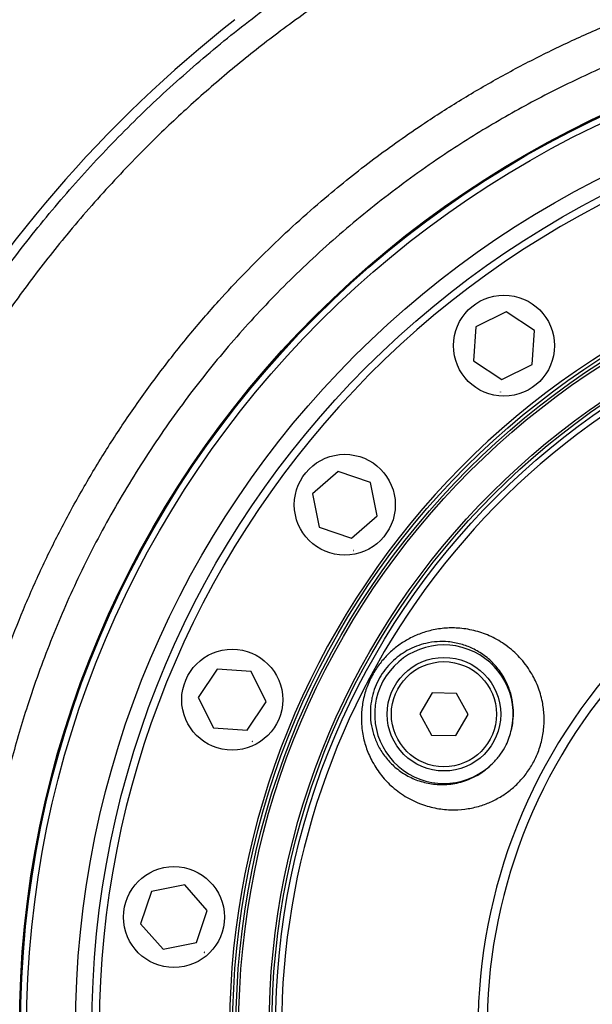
# Model space of a CAD drawing. Extents: x 0 to 8410, y 0 to 5940.
# Tile 29 of 210: x 1441 to 1577, y 2827 to 3062. Entities that reach past the tile are written whole.
import ezdxf

# ---------------------------------------------------------------- set-up
doc = ezdxf.new("R2010")
doc.units = 0
doc.header["$LTSCALE"] = 10
doc.layers.get('0').update_dxf_attribs({"linetype": 'CONTINUOUS'})

msp = doc.modelspace()

# ---------------------------------------------------------------- linework, layer by layer
at = {"color": 7, "linetype": 'CONTINUOUS'}
for p, q in [((1556.49, 2992.06), (1549.24, 2988.48)), ((1563.21, 2987.57), (1556.49, 2992.06)), ((1549.24, 2988.48), (1548.71, 2980.41)), ((1562.69, 2979.5), (1563.21, 2987.57)), ((1548.71, 2980.41), (1555.44, 2975.92)), ((1555.44, 2975.92), (1562.69, 2979.5)), ((1555.11, 2972.99), (1555.1, 2972.96)), ((1555.1, 2972.96), (1555.12, 2972.93)), ((1555.14, 2972.99), (1555.11, 2972.99)), ((1555.12, 2972.93), (1555.15, 2972.94)), ((1555.16, 2972.97), (1555.14, 2972.99)), ((1555.15, 2972.94), (1555.16, 2972.97)), ((1516.54, 2954.08), (1510.47, 2948.75)), ((1524.2, 2951.48), (1516.54, 2954.08)), ((1525.78, 2943.55), (1524.2, 2951.48)), ((1510.47, 2948.75), (1512.05, 2940.82)), ((1519.7, 2938.22), (1525.78, 2943.55)), ((1512.05, 2940.82), (1519.7, 2938.22)), ((1520.17, 2935.31), (1520.14, 2935.3)), ((1520.14, 2935.3), (1520.14, 2935.27)), ((1520.14, 2935.27), (1520.17, 2935.25)), ((1520.2, 2935.3), (1520.17, 2935.31)), ((1520.17, 2935.25), (1520.2, 2935.26)), ((1520.2, 2935.26), (1520.2, 2935.3)), ((1487.79, 2907.05), (1483.3, 2900.33)), ((1495.85, 2906.52), (1487.79, 2907.05)), ((1499.43, 2899.28), (1495.85, 2906.52)), ((1538.88, 2901.4), (1535.92, 2896.44)), ((1544.66, 2901.31), (1538.88, 2901.4)), ((1547.47, 2896.27), (1544.66, 2901.31)), ((1483.3, 2900.33), (1486.88, 2893.08)), ((1494.94, 2892.55), (1499.43, 2899.28)), ((1535.92, 2896.44), (1538.73, 2891.4)), ((1544.51, 2891.31), (1547.47, 2896.27)), ((1486.88, 2893.08), (1494.94, 2892.55)), ((1496.15, 2889.87), (1496.13, 2889.85)), ((1496.13, 2889.85), (1496.13, 2889.82)), ((1496.13, 2889.82), (1496.16, 2889.81)), ((1496.18, 2889.86), (1496.15, 2889.87)), ((1496.16, 2889.81), (1496.18, 2889.83)), ((1496.18, 2889.83), (1496.18, 2889.86)), ((1538.73, 2891.4), (1544.51, 2891.31)), ((1472.18, 2854.19), (1469.59, 2846.53)), ((1480.11, 2855.77), (1472.18, 2854.19)), ((1485.44, 2849.69), (1480.11, 2855.77)), ((1482.84, 2842.03), (1485.44, 2849.69)), ((1469.59, 2846.53), (1474.92, 2840.46)), ((1474.92, 2840.46), (1482.84, 2842.03)), ((1484.71, 2839.75), (1484.69, 2839.73)), ((1484.69, 2839.73), (1484.7, 2839.7)), ((1484.7, 2839.7), (1484.73, 2839.7)), ((1484.74, 2839.75), (1484.71, 2839.75)), ((1484.73, 2839.7), (1484.75, 2839.72)), ((1484.75, 2839.72), (1484.74, 2839.75))]:
    msp.add_line(p, q, dxfattribs=at)
for centre, radius in [((1680.76, 2821.35), 240), ((1680.76, 2821.35), 239.9), ((1680.76, 2821.35), 239.75), ((1680.76, 2821.35), 188.5), ((1680.76, 2821.35), 180), ((1555.96, 2983.99), 12), ((1518.12, 2946.15), 12), ((1491.36, 2899.8), 12), ((1541.69, 2896.35), 13.5), ((1541.69, 2896.35), 12.5), ((1477.51, 2848.11), 12)]:
    msp.add_circle(centre, radius, dxfattribs=at)
at = {"color": 8, "linetype": 'CONTINUOUS'}
for radius in [238.27, 226.65, 222.78, 189.3, 187.87, 180.63, 179.11]:
    msp.add_circle((1680.76, 2821.35), radius, dxfattribs=at)
at = {"color": 7, "linetype": 'CONTINUOUS'}
for centre, radius, start, end in [((1680.76, 2821.35), 305.46, 128.1692, 172.3228), ((1680.76, 2821.35), 221, 106.1774, 193.8226), ((1680.76, 2821.35), 190, 106.343, 193.657), ((1541.69, 2896.35), 16.47, 347.2577, 316.0648)]:
    msp.add_arc(centre, radius, start, end, dxfattribs=at)
at = {"color": 8, "linetype": 'CONTINUOUS'}
for radius, start, end in [(177.66, 118.7772, 61.2228), (130.98, 138.7124, 41.2876), (128.84, 141.1805, 38.8195)]:
    msp.add_arc((1680.76, 2821.35), radius, start, end, dxfattribs=at)
for points, knots in [([(1380.33, 2861.85), (1381.34, 2868.4), (1383.37, 2881.53), (1388.06, 2900.92), (1393.91, 2920.01), (1401, 2938.65), (1408.88, 2955.89), (1417.37, 2971.74), (1426.25, 2986.29), (1435.94, 3000.34), (1446.39, 3013.84), (1457.56, 3026.71), (1469.42, 3038.92), (1481.97, 3050.42), (1495.16, 3061.22), (1508.96, 3071.28), (1523.3, 3080.56), (1538.11, 3089.01), (1553.35, 3096.61), (1569, 3103.31), (1585.04, 3109.13), (1601.4, 3114.06), (1618.01, 3118.06), (1634.79, 3121.19), (1646.07, 3122.47), (1651.71, 3123.11)], [0, 0, 0, 0, 0.04892, 0.097999, 0.147132, 0.196211, 0.245131, 0.28694, 0.32888, 0.370888, 0.412896, 0.454836, 0.496645, 0.538467, 0.580421, 0.622442, 0.664463, 0.706417, 0.748239, 0.790089, 0.832071, 0.87412, 0.916169, 0.95815, 1, 1, 1, 1]), ([(1671.75, 3117.93), (1665.25, 3117.61), (1653.35, 3117.03), (1636.17, 3114.83), (1620.78, 3112.08), (1606.14, 3108.65), (1592.7, 3104.81), (1579.89, 3100.5), (1567.83, 3095.84), (1555.01, 3090.23), (1541.52, 3083.54), (1527.93, 3075.83), (1515.25, 3067.75), (1503.83, 3059.68), (1493.18, 3051.38), (1483.34, 3042.99), (1473.1, 3033.46), (1462.6, 3022.68), (1452.32, 3010.92), (1443.03, 2999.1), (1434.94, 2987.71), (1427.64, 2976.35), (1421.13, 2965.18), (1414.68, 2952.93), (1408.44, 2939.53), (1402.75, 2925.41), (1397.97, 2911.56), (1394.14, 2898.5), (1391.03, 2885.72), (1388.53, 2873.38), (1387.31, 2865.11), (1386.71, 2861.03)], [0, 0, 0, 0, 0.04677, 0.085628, 0.124486, 0.159101, 0.193717, 0.224961, 0.256206, 0.28669, 0.325543, 0.364397, 0.399007, 0.433618, 0.464858, 0.496098, 0.526578, 0.565414, 0.604249, 0.638844, 0.673439, 0.704665, 0.735891, 0.766357, 0.804224, 0.842091, 0.875804, 0.909517, 0.939928, 0.970339, 1, 1, 1, 1]), ([(1405.32, 2560.49), (1412.02, 2579.46), (1422.27, 2608.51), (1433.69, 2640.5), (1439.2, 2656.59), (1441.77, 2665.72), (1443.5, 2674.23), (1444.45, 2682.05), (1445.02, 2690.79), (1444.88, 2701.24), (1443.5, 2713.28), (1441.11, 2724.35), (1437.92, 2734.36), (1434.63, 2743.48), (1430.96, 2754.61), (1427.61, 2767.95), (1424.64, 2783.44), (1422.68, 2799.1), (1421.81, 2813.16), (1421.72, 2825.55), (1422.16, 2838.72), (1423.59, 2854.3), (1426.36, 2871.13), (1429.94, 2886.73), (1433.74, 2899.75), (1437.72, 2911.24), (1441.67, 2921.29), (1446.04, 2931.19), (1450.86, 2940.95), (1456.12, 2950.52), (1461.8, 2959.93), (1467.88, 2969.11), (1474.31, 2977.98), (1481.06, 2986.5), (1489.71, 2996.52), (1500.62, 3007.81), (1513.27, 3019.2), (1525.71, 3029.06), (1536.7, 3036.8), (1546.94, 3043.26), (1556.33, 3048.65), (1565.95, 3053.66), (1575.83, 3058.29), (1585.93, 3062.52), (1596.26, 3066.34), (1606.78, 3069.71), (1617.37, 3072.61), (1627.97, 3075.05), (1638.59, 3077.03), (1649.32, 3078.57), (1660.16, 3079.66), (1671.07, 3080.3), (1682.07, 3080.48), (1693.1, 3080.18), (1703.27, 3079.5), (1709.73, 3078.76), (1712.53, 3078.44)], [0, 0, 0, 0, 0.085171, 0.130421, 0.143792, 0.157166, 0.170514, 0.180513, 0.190512, 0.207573, 0.224677, 0.241737, 0.255418, 0.269111, 0.282798, 0.305017, 0.327281, 0.349545, 0.371763, 0.386877, 0.401991, 0.427508, 0.453027, 0.474127, 0.495227, 0.510419, 0.525612, 0.54091, 0.556208, 0.57167, 0.587132, 0.602704, 0.618276, 0.633488, 0.6487, 0.674292, 0.699884, 0.720686, 0.741486, 0.756718, 0.77195, 0.787287, 0.802625, 0.818126, 0.833627, 0.849243, 0.86486, 0.88007, 0.89528, 0.910596, 0.925913, 0.941394, 0.956874, 0.972466, 0.988058, 1, 1, 1, 1]), ([(1792.67, 2430.91), (1822.95, 2505.37), (1858.37, 2592.49), (1895.58, 2685.34), (1905.38, 2709.02), (1912.21, 2725.6), (1918, 2741.28), (1922.47, 2756.13), (1925.74, 2769.78), (1928.2, 2783.34), (1929.92, 2796.95), (1930.89, 2810.81), (1931.09, 2825.07), (1930.46, 2839.49), (1929.01, 2853.66), (1926.83, 2867.37), (1923.95, 2880.78), (1920.27, 2894.19), (1915.74, 2907.71), (1910.39, 2921.1), (1903.77, 2935.2), (1895.86, 2949.57), (1886.53, 2964.06), (1876.47, 2977.56), (1865.68, 2990.17), (1854.91, 3001.22), (1844.12, 3011.04), (1833.47, 3019.72), (1822.18, 3027.93), (1810.29, 3035.59), (1797.73, 3042.7), (1784.88, 3049.03), (1771.79, 3054.57), (1758.61, 3059.29), (1745.14, 3063.28), (1731.38, 3066.53), (1717.43, 3068.99), (1702.64, 3070.75), (1686.93, 3071.67), (1670.36, 3071.53), (1653.49, 3070.28), (1636.54, 3067.83), (1620.69, 3064.41), (1606.17, 3060.33), (1592.92, 3055.8), (1579.91, 3050.49), (1567.15, 3044.43), (1554.72, 3037.66), (1541.71, 3029.59), (1528.47, 3020.13), (1515.16, 3009.18), (1502.91, 2997.62), (1491.63, 2985.45), (1481.08, 2972.47), (1471.31, 2958.59), (1462.37, 2943.88), (1454.63, 2928.94), (1448.03, 2913.74), (1442.85, 2899.32), (1438.85, 2885.75), (1435.85, 2873.12), (1433.58, 2860.86), (1431.96, 2848.85), (1430.93, 2837.36), (1430.41, 2826.07), (1430.37, 2813.62), (1431.04, 2799.76), (1432.64, 2784.57), (1435.1, 2769.43), (1438.06, 2756.18), (1441.19, 2744.77), (1444.23, 2735.19), (1446.81, 2725.42), (1448.56, 2715.42), (1449.64, 2705.25), (1449.98, 2694.97), (1449.57, 2684.62), (1448.42, 2674.54), (1446.62, 2664.8), (1444.18, 2655.43), (1441.12, 2646.21), (1432.27, 2620.35), (1424.75, 2597.47), (1418.24, 2577.68)], [0, 0, 0, 0, 0.166008, 0.194247, 0.206595, 0.218941, 0.231279, 0.241111, 0.250943, 0.260254, 0.269565, 0.279257, 0.288948, 0.298995, 0.309043, 0.318354, 0.327664, 0.337356, 0.347048, 0.357095, 0.367141, 0.379191, 0.390948, 0.402705, 0.413948, 0.42519, 0.434564, 0.444055, 0.453547, 0.463393, 0.47324, 0.483356, 0.492964, 0.502572, 0.512268, 0.521965, 0.531737, 0.541509, 0.552716, 0.564212, 0.575708, 0.587636, 0.599564, 0.609169, 0.618774, 0.628469, 0.638163, 0.647933, 0.657702, 0.669754, 0.681514, 0.693273, 0.704517, 0.715761, 0.727799, 0.739544, 0.751288, 0.762518, 0.773749, 0.78291, 0.79173, 0.800549, 0.80865, 0.816751, 0.824367, 0.831984, 0.842464, 0.852997, 0.86353, 0.874116, 0.881023, 0.887952, 0.894875, 0.901882, 0.908889, 0.915994, 0.9231, 0.930275, 0.936913, 0.943549, 0.950261, 0.956975, 1, 1, 1, 1]), ([(1524.74, 2884.92), (1524.47, 2885.44), (1523.68, 2886.98), (1522.7, 2889.77), (1522.08, 2893.15), (1522.02, 2896.51), (1522.42, 2899.73), (1523.35, 2902.92), (1524.72, 2905.87), (1526.45, 2908.48), (1528.42, 2910.71), (1530.65, 2912.62), (1533.14, 2914.23), (1535.85, 2915.49), (1538.89, 2916.42), (1542.12, 2916.9), (1545.69, 2916.87), (1549.33, 2916.23), (1553.04, 2914.87), (1556.57, 2912.8), (1559.78, 2909.96), (1562.31, 2906.63), (1564.09, 2903.05), (1565.13, 2899.59), (1565.57, 2896.13), (1565.48, 2892.77), (1564.84, 2889.37), (1563.69, 2886.19), (1562.13, 2883.37), (1560.31, 2880.96), (1558.24, 2878.89), (1555.93, 2877.13), (1553.39, 2875.69), (1550.52, 2874.54), (1547.44, 2873.81), (1544, 2873.51), (1540.42, 2873.78), (1536.61, 2874.73), (1532.89, 2876.42), (1529.55, 2878.82), (1526.78, 2881.64), (1525.42, 2883.83), (1524.74, 2884.92)], [0, 0, 0, 0, 0.013502, 0.039505, 0.065484, 0.087318, 0.109136, 0.131051, 0.152958, 0.17265, 0.19235, 0.212067, 0.231795, 0.253782, 0.275782, 0.301736, 0.327705, 0.358663, 0.389632, 0.422789, 0.457699, 0.492588, 0.520874, 0.549133, 0.572169, 0.595185, 0.61831, 0.641417, 0.661433, 0.681453, 0.700687, 0.719931, 0.741002, 0.762086, 0.786884, 0.811696, 0.841474, 0.871265, 0.905848, 0.940428, 0.970222, 1, 1, 1, 1])]:
    msp.add_open_spline(points, degree=3, knots=knots, dxfattribs=at)
at = {"color": 7, "linetype": 'CONTINUOUS'}
for points, knots in [([(1557.75, 2892.72), (1557.82, 2893.03), (1557.97, 2893.69), (1558.19, 2895.23), (1558.26, 2897.34), (1557.94, 2900.04), (1557.15, 2902.75), (1555.79, 2905.55), (1553.85, 2908.16), (1551.36, 2910.39), (1548.62, 2912.02), (1545.73, 2913.1), (1542.89, 2913.62), (1540.08, 2913.66), (1537.55, 2913.29), (1535.13, 2912.57), (1533, 2911.58), (1531.02, 2910.3), (1529.27, 2908.81), (1527.68, 2907.03), (1526.35, 2905.02), (1525.29, 2902.79), (1524.77, 2901.1), (1524.39, 2899.35), (1524.16, 2897.51), (1524.21, 2894.86), (1524.7, 2892.18), (1525.49, 2890), (1526.56, 2887.87), (1527.95, 2885.82), (1530.1, 2883.61), (1532.73, 2881.75), (1535.8, 2880.37), (1539.19, 2879.61), (1542.82, 2879.55), (1546.05, 2880.21), (1548.7, 2881.3), (1551.09, 2882.64), (1552.63, 2884.08), (1553.55, 2884.93)], [0, 0, 0, 0, 0.008213, 0.017798, 0.041597, 0.066121, 0.096371, 0.127411, 0.165672, 0.204884, 0.241974, 0.276216, 0.31107, 0.339387, 0.368191, 0.391607, 0.415478, 0.43588, 0.456785, 0.476657, 0.497213, 0.517683, 0.538951, 0.542165, 0.564668, 0.587906, 0.615572, 0.644011, 0.658822, 0.69155, 0.724932, 0.7632, 0.802279, 0.841607, 0.881945, 0.9223, 0.9444, 0.966935, 1, 1, 1, 1]), ([(1553.55, 2884.93), (1554.11, 2885.55), (1555.24, 2886.81), (1556.8, 2889.39), (1557.4, 2891.47), (1557.75, 2892.72)], [0, 0, 0, 0, 0.279674, 0.5659656, 1, 1, 1, 1])]:
    msp.add_open_spline(points, degree=3, knots=knots, dxfattribs=at)

doc.saveas('drawing.dxf')
